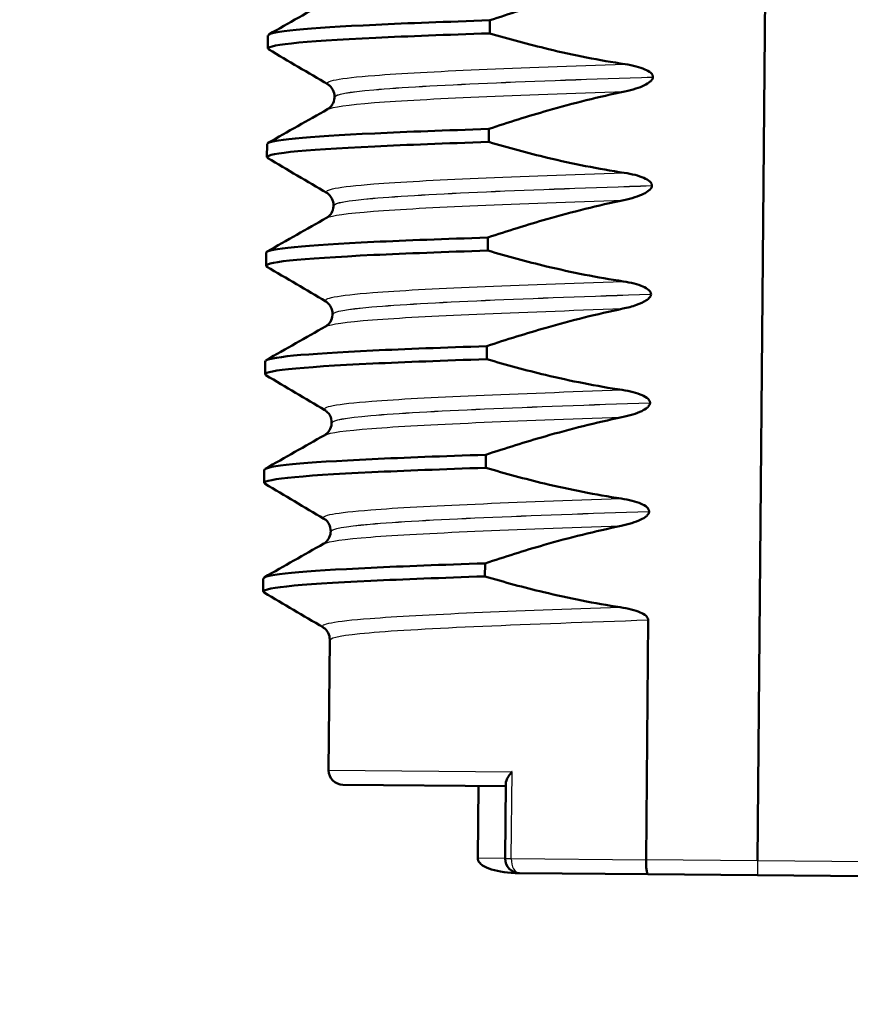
# Model space of a CAD drawing. Header units: millimetres. Extents: x 100 to 2000, y 93 to 2870.
# Tile 25 of 39: x 489 to 501, y 1648 to 1661. Entities that reach past the tile are written whole.
import ezdxf

# ---------------------------------------------------------------- set-up
doc = ezdxf.new("R2010")
doc.units = ezdxf.units.MM
doc.header["$LTSCALE"] = 10
for name, color, linetype, lineweight in [('Dimensions(ISO)', 7, 'Continuous', 25), ('Hatch', 7, 'Continuous', 9), ('Visible Edges(ISO)', 7, 'Continuous', 50), ('Visible Tangent Edges(ISO)', 7, 'Continuous', 25)]:
    doc.layers.add(name, color=color, linetype=linetype, lineweight=lineweight)
doc.styles.add('Text_3.5mm', font='arial.ttf', dxfattribs={"width": 0.9})
doc.dimstyles.new('KS-STANDARD', dxfattribs={"dimscale": 10, "dimtxt": 3.5, "dimasz": 2.5, "dimexe": 3.175, "dimexo": 0, "dimgap": 0.8, "dimtad": 1, "dimdec": 1, "dimrnd": 1e-08, "dimtxsty": 'Text_3.5mm', "dimcen": 0.09, "dimdle": 10, "dimclrd": 7, "dimclre": 7, "dimclrt": 7, "dimadec": 0, "dimazin": 2, "dimtfac": 0.714286, "dimtdec": 4, "dimtmove": 0, "dimatfit": 3, "dimfxl": 0, "dimtolj": 1, "dimlwd": 25, "dimlwe": 25, "dimarcsym": 0})

# ---------------------------------------------------------------- blocks, each defined once
blk = doc.blocks.new('*D11')
at = {"layer": 'Defpoints', "color": 0, "linetype": 'Continuous'}
for p in [(650.425, 2048.969), (399.025, 1756.687), (650.425, 1559.598)]:
    blk.add_point(p, dxfattribs=at)
at = {"layer": 'Dimensions(ISO)', "color": 7, "linetype": 'Continuous', "lineweight": 25}
for p, q in [((399.025, 1756.687), (399.025, 2080.719)), ((650.425, 1559.598), (650.425, 2080.719)), ((424.025, 2048.969), (625.425, 2048.969))]:
    blk.add_line(p, q, dxfattribs=at)
at = {"layer": 'Dimensions(ISO)', "color": 7, "linetype": 'Continuous'}
for points in [[(424.025, 2053.136), (424.025, 2044.802), (399.025, 2048.969)], [(625.425, 2053.136), (625.425, 2044.802), (650.425, 2048.969)]]:
    blk.add_solid(points, dxfattribs=at)
at = {"layer": 'Dimensions(ISO)', "color": 7, "linetype": 'Continuous', "lineweight": 25, "insert": (493.199, 2074.839), "char_height": 35, "attachment_point": 4, "style": 'Text_3.5mm'}
blk.add_mtext('\\A1;251', dxfattribs=at)

msp = doc.modelspace()

# ---------------------------------------------------------------- hatches: boundary and pattern name
at = {"layer": 'Hatch'}
h = msp.add_hatch(dxfattribs=at)
h.set_pattern_fill('ANSI31', color=256, scale=254, angle=90, style=0)
h.set_pattern_definition([(135, (0, 0), (-22.45064, -22.45064), [])])
edge = h.paths.add_edge_path()
edge.add_line((590.425, 1546.995), (605.755, 1546.995))
edge.add_line((605.755, 1546.995), (605.619, 1548.937))
edge.add_ellipse((605.321, 1547.775), major_axis=(1.199, -0.042), ratio=1, start_angle=77.607, end_angle=90)
edge.add_line((605.363, 1548.974), (593.404, 1549.392))
edge.add_ellipse((593.408, 1549.492), major_axis=(-0.0999, 0.0035), ratio=1, start_angle=0, end_angle=90, ccw=False)
edge.add_line((593.308, 1549.495), (593.322, 1549.895))
edge.add_ellipse((593.422, 1549.891), major_axis=(0.0035, 0.0999), ratio=1, start_angle=2, end_angle=90, ccw=False)
edge.add_line((593.422, 1549.991), (605.546, 1549.991))
edge.add_line((605.546, 1549.991), (605.475, 1550.999))
edge.add_ellipse((604.478, 1550.929), major_axis=(-0.07, 0.998), ratio=1, start_angle=270, end_angle=341)
edge.add_line((604.736, 1551.895), (594.691, 1554.587))
edge.add_ellipse((594.95, 1555.553), major_axis=(-0.966, 0.259), ratio=1, start_angle=54.5, end_angle=90, ccw=False)
edge.add_line((594.178, 1554.917), (592.514, 1556.935))
edge.add_ellipse((593.286, 1557.572), major_axis=(-0.636, 0.772), ratio=1, start_angle=54.5, end_angle=90, ccw=False)
edge.add_line((592.288, 1557.502), (592.141, 1559.598))
edge.add_ellipse((588.65, 1559.354), major_axis=(-0.244, 3.491), ratio=1, start_angle=270, end_angle=353)
edge.add_line((588.833, 1562.849), (564.358, 1564.132))
edge.add_spline(control_points=[(564.358, 1564.132), (562.726, 1564.218), (561.119, 1564.569), (558.081, 1565.777), (556.672, 1566.626), (553.938, 1568.95), (552.712, 1570.494), (550.919, 1573.964), (550.371, 1575.858), (550.201, 1577.804)], knot_values=[-2.152597, -2.152597, -2.152597, -2.152597, -1.662265, -1.662265, -1.171933, -1.171933, -0.585967, -0.585967, 0, 0, 0, 0], degree=3, periodic=0)
edge.add_line((550.201, 1577.804), (534.986, 1751.712))
edge.add_ellipse((533.491, 1751.581), major_axis=(-0.131, 1.494), ratio=1, start_angle=270, end_angle=354.5)
edge.add_line((533.504, 1753.081), (516.004, 1753.234))
edge.add_line((516.004, 1753.234), (516.004, 1746.734))
edge.add_line((516.004, 1746.734), (517.725, 1746.718))
edge.add_ellipse((517.716, 1745.719), major_axis=(1, -0.009), ratio=1, start_angle=10, end_angle=90, ccw=False)
edge.add_line((518.702, 1745.884), (518.914, 1744.621))
edge.add_ellipse((519.407, 1744.704), major_axis=(0.083, -0.493), ratio=1, start_angle=270, end_angle=350)
edge.add_line((519.402, 1744.204), (525.54, 1744.15))
edge.add_ellipse((525.501, 1739.65), major_axis=(4.5, -0.039), ratio=1, start_angle=5.5, end_angle=90, ccw=False)
edge.add_line((529.984, 1740.043), (544.563, 1573.397))
edge.add_spline(control_points=[(544.563, 1573.397), (544.753, 1571.226), (545.297, 1569.101), (547.048, 1565.11), (548.244, 1563.27), (551.468, 1559.737), (553.582, 1558.174), (558.29, 1555.947), (560.84, 1555.304), (563.44, 1555.168)], knot_values=[-2.870129, -2.870129, -2.870129, -2.870129, -2.216354, -2.216354, -1.562578, -1.562578, -0.781289, -0.781289, 0, 0, 0, 0], degree=3, periodic=0)
edge.add_line((563.44, 1555.168), (577.941, 1554.408))
edge.add_ellipse((577.418, 1544.422), major_axis=(9.986, -0.523), ratio=1, start_angle=37.8602, end_angle=90, ccw=False)
edge.add_ellipse((593.829, 1555.853), major_axis=(5.716, -8.205), ratio=1, start_angle=270, end_angle=302.2923)
edge.add_ellipse((590.425, 1546.495), major_axis=(0.143, 0.479), ratio=1, start_angle=16.5598, end_angle=90, ccw=False)
edge = h.paths.add_edge_path()
edge.add_line((484.911, 1753.505), (467.538, 1753.657))
edge.add_ellipse((467.564, 1756.657), major_axis=(-3, 0.026), ratio=1, start_angle=5.5, end_angle=90, ccw=False)
edge.add_line((464.576, 1756.395), (464.145, 1761.318))
edge.add_ellipse((462.651, 1761.187), major_axis=(-0.131, 1.494), ratio=1, start_angle=270, end_angle=355)
edge.add_line((462.651, 1762.687), (445.844, 1762.687))
edge.add_ellipse((445.844, 1761.187), major_axis=(-1.5, 0), ratio=1, start_angle=270, end_angle=356)
edge.add_line((444.347, 1761.292), (444.025, 1756.687))
edge.add_line((444.025, 1756.687), (450.025, 1756.687))
edge.add_line((450.025, 1756.687), (450.874, 1756.687))
edge.add_ellipse((450.874, 1755.687), major_axis=(1, 0), ratio=1, start_angle=0, end_angle=90, ccw=False)
edge.add_line((451.874, 1755.687), (451.874, 1752.702))
edge.add_ellipse((449.567, 1750.784), major_axis=(1.918, -2.307), ratio=1, start_angle=65.2703, end_angle=90, ccw=False)
edge.add_line((452.465, 1751.561), (453.637, 1747.187))
edge.add_line((453.637, 1747.187), (460.311, 1747.771))
edge.add_line((460.311, 1747.771), (460.573, 1744.783))
edge.add_line((460.573, 1744.783), (454.425, 1744.245))
edge.add_line((454.425, 1744.245), (455.854, 1738.911))
edge.add_ellipse((458.752, 1739.687), major_axis=(0.776, -2.898), ratio=1, start_angle=270, end_angle=345)
edge.add_line((458.752, 1736.687), (460.898, 1736.687))
edge.add_ellipse((460.898, 1739.687), major_axis=(3, 0), ratio=1, start_angle=270, end_angle=345.7615)
edge.add_line((463.806, 1738.949), (464.487, 1741.633))
edge.add_ellipse((468.364, 1740.649), major_axis=(0.984, 3.877), ratio=1, start_angle=13.7385, end_angle=90, ccw=False)
edge.add_line((468.399, 1744.649), (481.483, 1744.535))
edge.add_ellipse((481.488, 1745.035), major_axis=(0.5, -0.004), ratio=1, start_angle=270, end_angle=350)
edge.add_line((481.979, 1744.944), (482.212, 1746.202))
edge.add_ellipse((483.196, 1746.02), major_axis=(0.182, 0.983), ratio=1, start_angle=10, end_angle=90, ccw=False)
edge.add_line((483.204, 1747.02), (484.911, 1747.005))
edge.add_line((484.911, 1747.005), (484.911, 1753.505))
edge = h.paths.add_edge_path()
edge.add_line((705.458, 1546.995), (710.425, 1546.995))
edge.add_ellipse((710.425, 1546.495), major_axis=(0.5, 0), ratio=1, start_angle=16.5598, end_angle=90, ccw=False)
edge.add_ellipse((707.022, 1555.853), major_axis=(3.883, -9.215), ratio=1, start_angle=0, end_angle=32.2923)
edge.add_ellipse((723.433, 1544.422), major_axis=(5.716, 8.205), ratio=1, start_angle=37.8602, end_angle=90, ccw=False)
edge.add_line((722.909, 1554.408), (905.381, 1563.971))
edge.add_spline(control_points=[(905.381, 1563.971), (907.557, 1564.085), (909.7, 1564.554), (913.75, 1566.165), (915.63, 1567.295), (919.274, 1570.394), (920.909, 1572.453), (923.299, 1577.081), (924.031, 1579.606), (924.258, 1582.2)], knot_values=[-2.870129, -2.870129, -2.870129, -2.870129, -2.216354, -2.216354, -1.562578, -1.562578, -0.781289, -0.781289, 0, 0, 0, 0], degree=3, periodic=0)
edge.add_line((924.258, 1582.2), (935.37, 1709.219))
edge.add_ellipse((1034.99, 1700.503), major_axis=(8.716, 99.619), ratio=1, start_angle=77, end_angle=90, ccw=False)
edge.add_line((939.884, 1731.405), (941.439, 1736.189))
edge.add_ellipse((922.418, 1742.37), major_axis=(6.18, 19.021), ratio=1, start_angle=270, end_angle=273)
edge.add_line((941.736, 1737.193), (943.626, 1744.245))
edge.add_line((943.626, 1744.245), (937.478, 1744.783))
edge.add_line((937.478, 1744.783), (937.739, 1747.771))
edge.add_line((937.739, 1747.771), (944.414, 1747.187))
edge.add_line((944.414, 1747.187), (945.586, 1751.561))
edge.add_ellipse((948.484, 1750.784), major_axis=(0.776, 2.898), ratio=1, start_angle=65.2703, end_angle=90, ccw=False)
edge.add_line((946.176, 1752.702), (946.176, 1755.687))
edge.add_ellipse((947.176, 1755.687), major_axis=(0, 1), ratio=1, start_angle=0, end_angle=90, ccw=False)
edge.add_line((947.176, 1756.687), (948.025, 1756.687))
edge.add_line((948.025, 1756.687), (954.025, 1756.687))
edge.add_line((954.025, 1756.687), (953.703, 1761.292))
edge.add_ellipse((952.207, 1761.187), major_axis=(-0.105, 1.496), ratio=1, start_angle=270, end_angle=356)
edge.add_line((952.207, 1762.687), (935.4, 1762.687))
edge.add_ellipse((935.4, 1761.187), major_axis=(-1.5, 0), ratio=1, start_angle=270, end_angle=355)
edge.add_line((933.906, 1761.318), (918.62, 1586.607))
edge.add_spline(control_points=[(918.62, 1586.607), (918.478, 1584.979), (918.07, 1583.385), (916.757, 1580.391), (915.86, 1579.012), (913.442, 1576.362), (911.856, 1575.19), (908.325, 1573.519), (906.413, 1573.037), (904.462, 1572.935)], knot_values=[-2.152597, -2.152597, -2.152597, -2.152597, -1.662265, -1.662265, -1.171933, -1.171933, -0.585967, -0.585967, 0, 0, 0, 0], degree=3, periodic=0)
edge.add_line((904.462, 1572.935), (712.018, 1562.849))
edge.add_ellipse((712.201, 1559.354), major_axis=(-3.495, -0.183), ratio=1, start_angle=270, end_angle=353)
edge.add_line((708.709, 1559.598), (708.563, 1557.502))
edge.add_ellipse((707.565, 1557.572), major_axis=(-0.07, -0.998), ratio=1, start_angle=54.5, end_angle=90, ccw=False)
edge.add_line((708.337, 1556.935), (706.673, 1554.917))
edge.add_ellipse((705.901, 1555.553), major_axis=(-0.636, -0.772), ratio=1, start_angle=54.5, end_angle=90, ccw=False)
edge.add_line((706.16, 1554.587), (696.114, 1551.895))
edge.add_ellipse((696.373, 1550.929), major_axis=(-0.966, -0.259), ratio=1, start_angle=270, end_angle=341)
edge.add_line((695.376, 1550.999), (695.305, 1549.991))
edge.add_line((695.305, 1549.991), (707.429, 1549.991))
edge.add_ellipse((707.429, 1549.891), major_axis=(0.1, 0), ratio=1, start_angle=2, end_angle=90, ccw=False)
edge.add_line((707.529, 1549.895), (707.543, 1549.495))
edge.add_ellipse((707.443, 1549.492), major_axis=(0.0035, -0.0999), ratio=1, start_angle=0, end_angle=90, ccw=False)
edge.add_line((707.446, 1549.392), (695.488, 1548.974))
edge.add_ellipse((695.53, 1547.775), major_axis=(1.162, 0.298), ratio=1, start_angle=77.607, end_angle=90)
edge.add_line((695.231, 1548.937), (695.096, 1546.995))
edge.add_line((695.096, 1546.995), (705.458, 1546.995))

# ---------------------------------------------------------------- linework, layer by layer
at = {"layer": 'Visible Edges(ISO)'}
for p, q in [((499.618, 1649.873), (499.749, 1664.872)), ((495.915, 1661.308), (495.917, 1661.488)), ((492.85, 1661.099), (492.851, 1661.279)), ((498.171, 1660.704), (498.171, 1660.705)), ((493.77, 1660.431), (493.77, 1660.43)), ((495.902, 1659.807), (495.904, 1659.987)), ((492.837, 1659.598), (492.838, 1659.778)), ((498.158, 1659.203), (498.158, 1659.204)), ((493.757, 1658.93), (493.757, 1658.929)), ((495.889, 1658.306), (495.891, 1658.486)), ((492.824, 1658.097), (492.825, 1658.278)), ((498.145, 1657.703), (498.145, 1657.704)), ((493.744, 1657.429), (493.744, 1657.428)), ((495.876, 1656.805), (495.877, 1656.985)), ((492.811, 1656.596), (492.812, 1656.777)), ((498.132, 1656.202), (498.132, 1656.203)), ((493.731, 1655.928), (493.731, 1655.927)), ((495.863, 1655.304), (495.864, 1655.484)), ((492.797, 1655.095), (492.799, 1655.276)), ((498.119, 1654.701), (498.119, 1654.702)), ((493.718, 1654.427), (493.718, 1654.426)), ((495.85, 1653.803), (495.851, 1653.983)), ((492.784, 1653.595), (492.786, 1653.775)), ((498.077, 1649.886), (498.106, 1653.201)), ((493.705, 1652.927), (493.689, 1651.125)), ((493.887, 1650.923), (496.137, 1650.903)), ((495.759, 1650.907), (495.751, 1649.907)), ((496.137, 1650.941), (496.128, 1649.903)), ((498.103, 1649.686), (496.326, 1649.702)), ((498.103, 1649.686), (499.616, 1649.673)), ((499.616, 1649.673), (501.13, 1649.66))]:
    msp.add_line(p, q, dxfattribs=at)
for centre in [(493.889, 1651.123), (496.328, 1649.902)]:
    msp.add_arc(centre, 0.2, 179.5, 269.5, dxfattribs=at)
for points, knots in [([(495.917, 1661.488), (496.187, 1661.578), (496.459, 1661.663), (497.084, 1661.842), (497.439, 1661.932), (497.797, 1662.006)], [-0.1951068, -0.1951068, -0.1951068, -0.1951068, -0.109617, -0.109617, 0, 0, 0, 0]), ([(492.855, 1661.279), (492.862, 1661.333), (493.386, 1661.382), (494.341, 1661.427), (494.787, 1661.448), (495.32, 1661.468), (495.917, 1661.488)], [43.9822972, 43.9822972, 43.9822972, 43.9822972, 44.6532976, 44.6532976, 44.6532976, 44.9661308, 44.9661308, 44.9661308, 44.9661308]), ([(492.864, 1661.085), (492.769, 1661.144), (493.299, 1661.197), (494.34, 1661.247), (494.785, 1661.268), (495.319, 1661.288), (495.915, 1661.308)], [43.922106, 43.922106, 43.922106, 43.922106, 44.653298, 44.653298, 44.653298, 44.966131, 44.966131, 44.966131, 44.966131]), ([(497.787, 1660.882), (497.43, 1660.936), (497.077, 1661.006), (496.455, 1661.155), (496.184, 1661.228), (495.915, 1661.308)], [-0.1920259, -0.1920259, -0.1920259, -0.1920259, -0.0840256, -0.0840256, 0, 0, 0, 0]), ([(498.171, 1660.705), (498.171, 1660.71), (498.171, 1660.715), (498.168, 1660.724), (498.167, 1660.729), (498.159, 1660.744), (498.151, 1660.753), (498.12, 1660.782), (498.088, 1660.798), (497.991, 1660.841), (497.894, 1660.866), (497.787, 1660.882)], [-0.05473825, -0.05473825, -0.05473825, -0.05473825, -0.05269081, -0.05269081, -0.05054514, -0.05054514, -0.04561181, -0.04561181, -0.03251755, -0.03251755, 0, 0, 0, 0]), ([(497.783, 1660.505), (497.89, 1660.527), (497.986, 1660.557), (498.082, 1660.604), (498.112, 1660.621), (498.144, 1660.649), (498.154, 1660.659), (498.164, 1660.676), (498.167, 1660.682), (498.169, 1660.69), (498.17, 1660.693), (498.171, 1660.697), (498.171, 1660.699), (498.171, 1660.701), (498.171, 1660.702), (498.171, 1660.703), (498.171, 1660.703), (498.171, 1660.704), (498.171, 1660.704), (498.171, 1660.704)], [-0.03978694, -0.03978694, -0.03978694, -0.03978694, -0.01651478, -0.01651478, -0.0075637, -0.0075637, -0.00358267, -0.00358267, -0.00171374, -0.00171374, -0.00084489, -0.00084489, -0.00042059, -0.00042059, -0.00020999, -0.00020999, -0.00010493, -0.00010493, 0, 0, 0, 0]), ([(493.77, 1660.431), (493.77, 1660.465), (493.761, 1660.5), (493.736, 1660.549), (493.722, 1660.566), (493.697, 1660.591), (493.687, 1660.598), (493.679, 1660.603), (493.678, 1660.603), (493.677, 1660.604)], [0, 0, 0, 0, 0.01563679, 0.01563679, 0.02960477, 0.02960477, 0.04518607, 0.04518607, 0.04675566, 0.04675566, 0.04675566, 0.04675566]), ([(493.674, 1660.259), (493.681, 1660.264), (493.692, 1660.27), (493.717, 1660.293), (493.729, 1660.307), (493.755, 1660.349), (493.767, 1660.383), (493.77, 1660.422), (493.77, 1660.426), (493.77, 1660.43)], [0, 0, 0, 0, 0.01675146, 0.01675146, 0.02873921, 0.02873921, 0.0449543, 0.0449543, 0.04675997, 0.04675997, 0.04675997, 0.04675997]), ([(495.904, 1659.987), (496.174, 1660.077), (496.446, 1660.163), (497.071, 1660.341), (497.426, 1660.431), (497.783, 1660.505)], [-0.1951068, -0.1951068, -0.1951068, -0.1951068, -0.109617, -0.109617, 0, 0, 0, 0]), ([(492.841, 1659.778), (492.849, 1659.832), (493.373, 1659.881), (494.328, 1659.926), (494.774, 1659.947), (495.307, 1659.967), (495.904, 1659.987)], [37.6991118, 37.6991118, 37.6991118, 37.6991118, 38.3701123, 38.3701123, 38.3701123, 38.6829455, 38.6829455, 38.6829455, 38.6829455]), ([(492.85, 1659.584), (492.756, 1659.643), (493.286, 1659.696), (494.327, 1659.746), (494.772, 1659.767), (495.306, 1659.787), (495.902, 1659.807)], [37.638921, 37.638921, 37.638921, 37.638921, 38.370112, 38.370112, 38.370112, 38.682946, 38.682946, 38.682946, 38.682946]), ([(497.774, 1659.381), (497.417, 1659.435), (497.064, 1659.505), (496.442, 1659.654), (496.171, 1659.727), (495.902, 1659.807)], [-0.1920259, -0.1920259, -0.1920259, -0.1920259, -0.0840256, -0.0840256, 0, 0, 0, 0]), ([(498.158, 1659.204), (498.158, 1659.209), (498.158, 1659.214), (498.155, 1659.223), (498.153, 1659.228), (498.146, 1659.243), (498.138, 1659.252), (498.107, 1659.281), (498.075, 1659.297), (497.978, 1659.34), (497.881, 1659.365), (497.774, 1659.381)], [-0.05473825, -0.05473825, -0.05473825, -0.05473825, -0.05269081, -0.05269081, -0.05054514, -0.05054514, -0.04561181, -0.04561181, -0.03251755, -0.03251755, 0, 0, 0, 0]), ([(497.77, 1659.004), (497.877, 1659.026), (497.973, 1659.056), (498.069, 1659.103), (498.099, 1659.12), (498.131, 1659.148), (498.141, 1659.158), (498.151, 1659.175), (498.154, 1659.181), (498.156, 1659.189), (498.157, 1659.192), (498.158, 1659.196), (498.158, 1659.198), (498.158, 1659.2), (498.158, 1659.201), (498.158, 1659.202), (498.158, 1659.202), (498.158, 1659.203), (498.158, 1659.203), (498.158, 1659.203)], [-0.03978694, -0.03978694, -0.03978694, -0.03978694, -0.01651478, -0.01651478, -0.0075637, -0.0075637, -0.00358267, -0.00358267, -0.00171374, -0.00171374, -0.00084489, -0.00084489, -0.00042059, -0.00042059, -0.00020999, -0.00020999, -0.00010493, -0.00010493, 0, 0, 0, 0]), ([(493.757, 1658.93), (493.757, 1658.964), (493.748, 1658.999), (493.723, 1659.048), (493.709, 1659.065), (493.684, 1659.09), (493.673, 1659.097), (493.665, 1659.102), (493.665, 1659.102), (493.664, 1659.103)], [0, 0, 0, 0, 0.01563679, 0.01563679, 0.02960477, 0.02960477, 0.04518607, 0.04518607, 0.04675566, 0.04675566, 0.04675566, 0.04675566]), ([(493.661, 1658.759), (493.668, 1658.763), (493.679, 1658.769), (493.704, 1658.792), (493.716, 1658.806), (493.742, 1658.848), (493.754, 1658.882), (493.757, 1658.921), (493.757, 1658.925), (493.757, 1658.929)], [0, 0, 0, 0, 0.01675146, 0.01675146, 0.02873921, 0.02873921, 0.0449543, 0.0449543, 0.04675997, 0.04675997, 0.04675997, 0.04675997]), ([(495.891, 1658.486), (496.16, 1658.576), (496.433, 1658.662), (497.058, 1658.84), (497.413, 1658.93), (497.77, 1659.004)], [-0.1951068, -0.1951068, -0.1951068, -0.1951068, -0.109617, -0.109617, 0, 0, 0, 0]), ([(492.828, 1658.277), (492.835, 1658.331), (493.36, 1658.38), (494.315, 1658.425), (494.76, 1658.446), (495.294, 1658.466), (495.891, 1658.486)], [31.4159265, 31.4159265, 31.4159265, 31.4159265, 32.086927, 32.086927, 32.086927, 32.3997602, 32.3997602, 32.3997602, 32.3997602]), ([(492.837, 1658.083), (492.743, 1658.142), (493.273, 1658.195), (494.314, 1658.245), (494.759, 1658.266), (495.293, 1658.286), (495.889, 1658.306)], [31.355735, 31.355735, 31.355735, 31.355735, 32.086927, 32.086927, 32.086927, 32.39976, 32.39976, 32.39976, 32.39976]), ([(497.761, 1657.88), (497.404, 1657.934), (497.051, 1658.004), (496.428, 1658.153), (496.158, 1658.226), (495.889, 1658.306)], [-0.1920259, -0.1920259, -0.1920259, -0.1920259, -0.0840256, -0.0840256, 0, 0, 0, 0]), ([(498.145, 1657.704), (498.145, 1657.708), (498.145, 1657.713), (498.142, 1657.723), (498.14, 1657.727), (498.133, 1657.742), (498.125, 1657.751), (498.094, 1657.78), (498.062, 1657.796), (497.965, 1657.839), (497.868, 1657.864), (497.761, 1657.88)], [-0.05473825, -0.05473825, -0.05473825, -0.05473825, -0.05269081, -0.05269081, -0.05054514, -0.05054514, -0.04561181, -0.04561181, -0.03251755, -0.03251755, 0, 0, 0, 0]), ([(497.757, 1657.503), (497.819, 1657.516), (497.883, 1657.533), (497.998, 1657.573), (498.046, 1657.595), (498.097, 1657.629), (498.113, 1657.642), (498.132, 1657.664), (498.137, 1657.672), (498.143, 1657.688), (498.145, 1657.695), (498.145, 1657.703)], [-0.03714578, -0.03714578, -0.03714578, -0.03714578, -0.02352479, -0.02352479, -0.01076423, -0.01076423, -0.00516478, -0.00516478, -0.00220521, -0.00220521, 0, 0, 0, 0]), ([(493.744, 1657.429), (493.744, 1657.464), (493.735, 1657.498), (493.71, 1657.547), (493.696, 1657.564), (493.671, 1657.589), (493.66, 1657.596), (493.652, 1657.601), (493.652, 1657.601), (493.651, 1657.602)], [0, 0, 0, 0, 0.01563679, 0.01563679, 0.02960477, 0.02960477, 0.04518607, 0.04518607, 0.04675566, 0.04675566, 0.04675566, 0.04675566]), ([(493.648, 1657.258), (493.655, 1657.262), (493.666, 1657.268), (493.691, 1657.291), (493.703, 1657.305), (493.729, 1657.347), (493.741, 1657.381), (493.744, 1657.42), (493.744, 1657.424), (493.744, 1657.428)], [0, 0, 0, 0, 0.01675146, 0.01675146, 0.02873921, 0.02873921, 0.0449543, 0.0449543, 0.04675997, 0.04675997, 0.04675997, 0.04675997]), ([(495.877, 1656.985), (496.147, 1657.075), (496.42, 1657.161), (497.045, 1657.339), (497.399, 1657.429), (497.757, 1657.503)], [-0.1951068, -0.1951068, -0.1951068, -0.1951068, -0.109617, -0.109617, 0, 0, 0, 0]), ([(492.815, 1656.777), (492.822, 1656.83), (493.347, 1656.879), (494.302, 1656.924), (494.747, 1656.945), (495.281, 1656.965), (495.877, 1656.985)], [25.1327412, 25.1327412, 25.1327412, 25.1327412, 25.8037417, 25.8037417, 25.8037417, 26.1165749, 26.1165749, 26.1165749, 26.1165749]), ([(492.824, 1656.582), (492.73, 1656.641), (493.259, 1656.695), (494.3, 1656.744), (494.746, 1656.765), (495.28, 1656.785), (495.876, 1656.805)], [25.07255, 25.07255, 25.07255, 25.07255, 25.803742, 25.803742, 25.803742, 26.116575, 26.116575, 26.116575, 26.116575]), ([(497.747, 1656.379), (497.391, 1656.433), (497.038, 1656.503), (496.415, 1656.652), (496.144, 1656.725), (495.876, 1656.805)], [-0.1920259, -0.1920259, -0.1920259, -0.1920259, -0.0840256, -0.0840256, 0, 0, 0, 0]), ([(498.132, 1656.203), (498.132, 1656.207), (498.131, 1656.212), (498.129, 1656.222), (498.127, 1656.226), (498.12, 1656.241), (498.112, 1656.25), (498.081, 1656.279), (498.049, 1656.295), (497.952, 1656.338), (497.855, 1656.363), (497.747, 1656.379)], [-0.05473825, -0.05473825, -0.05473825, -0.05473825, -0.05269081, -0.05269081, -0.05054514, -0.05054514, -0.04561181, -0.04561181, -0.03251755, -0.03251755, 0, 0, 0, 0]), ([(497.744, 1656.002), (497.85, 1656.024), (497.947, 1656.054), (498.043, 1656.101), (498.072, 1656.118), (498.105, 1656.146), (498.114, 1656.157), (498.125, 1656.173), (498.127, 1656.179), (498.13, 1656.187), (498.131, 1656.19), (498.132, 1656.195), (498.132, 1656.196), (498.132, 1656.198), (498.132, 1656.199), (498.132, 1656.2), (498.132, 1656.2), (498.132, 1656.201), (498.132, 1656.201), (498.132, 1656.202)], [-0.03978694, -0.03978694, -0.03978694, -0.03978694, -0.01651478, -0.01651478, -0.0075637, -0.0075637, -0.00358267, -0.00358267, -0.00171374, -0.00171374, -0.00084489, -0.00084489, -0.00042059, -0.00042059, -0.00020999, -0.00020999, -0.00010493, -0.00010493, 0, 0, 0, 0]), ([(493.731, 1655.928), (493.731, 1655.963), (493.722, 1655.997), (493.697, 1656.046), (493.683, 1656.063), (493.658, 1656.088), (493.647, 1656.095), (493.639, 1656.1), (493.639, 1656.1), (493.638, 1656.101)], [0, 0, 0, 0, 0.01563679, 0.01563679, 0.02960477, 0.02960477, 0.04518607, 0.04518607, 0.04675566, 0.04675566, 0.04675566, 0.04675566]), ([(493.635, 1655.757), (493.642, 1655.761), (493.653, 1655.767), (493.678, 1655.791), (493.69, 1655.804), (493.716, 1655.846), (493.728, 1655.88), (493.731, 1655.92), (493.731, 1655.923), (493.731, 1655.927)], [0, 0, 0, 0, 0.01675146, 0.01675146, 0.02873921, 0.02873921, 0.0449543, 0.0449543, 0.04675997, 0.04675997, 0.04675997, 0.04675997]), ([(495.864, 1655.484), (496.134, 1655.574), (496.407, 1655.66), (497.031, 1655.839), (497.386, 1655.928), (497.744, 1656.002)], [-0.1951068, -0.1951068, -0.1951068, -0.1951068, -0.109617, -0.109617, 0, 0, 0, 0]), ([(492.802, 1655.276), (492.809, 1655.329), (493.334, 1655.378), (494.289, 1655.423), (494.734, 1655.444), (495.268, 1655.464), (495.864, 1655.484)], [18.8495559, 18.8495559, 18.8495559, 18.8495559, 19.5205564, 19.5205564, 19.5205564, 19.8333896, 19.8333896, 19.8333896, 19.8333896]), ([(492.811, 1655.081), (492.717, 1655.14), (493.246, 1655.194), (494.287, 1655.243), (494.733, 1655.264), (495.266, 1655.284), (495.863, 1655.304)], [18.789365, 18.789365, 18.789365, 18.789365, 19.520556, 19.520556, 19.520556, 19.83339, 19.83339, 19.83339, 19.83339]), ([(497.734, 1654.878), (497.378, 1654.932), (497.025, 1655.002), (496.402, 1655.151), (496.131, 1655.224), (495.863, 1655.304)], [-0.1920259, -0.1920259, -0.1920259, -0.1920259, -0.0840256, -0.0840256, 0, 0, 0, 0]), ([(498.119, 1654.702), (498.119, 1654.706), (498.118, 1654.711), (498.116, 1654.721), (498.114, 1654.725), (498.106, 1654.74), (498.099, 1654.749), (498.068, 1654.778), (498.036, 1654.795), (497.938, 1654.837), (497.841, 1654.862), (497.734, 1654.878)], [-0.05473825, -0.05473825, -0.05473825, -0.05473825, -0.05269081, -0.05269081, -0.05054514, -0.05054514, -0.04561181, -0.04561181, -0.03251755, -0.03251755, 0, 0, 0, 0]), ([(497.731, 1654.501), (497.837, 1654.523), (497.933, 1654.553), (498.03, 1654.6), (498.059, 1654.617), (498.092, 1654.645), (498.101, 1654.656), (498.112, 1654.672), (498.114, 1654.678), (498.117, 1654.687), (498.118, 1654.689), (498.118, 1654.694), (498.119, 1654.695), (498.119, 1654.697), (498.119, 1654.698), (498.119, 1654.699), (498.119, 1654.699), (498.119, 1654.7), (498.119, 1654.7), (498.119, 1654.701)], [-0.03978694, -0.03978694, -0.03978694, -0.03978694, -0.01651478, -0.01651478, -0.0075637, -0.0075637, -0.00358267, -0.00358267, -0.00171374, -0.00171374, -0.00084489, -0.00084489, -0.00042059, -0.00042059, -0.00020999, -0.00020999, -0.00010493, -0.00010493, 0, 0, 0, 0]), ([(493.718, 1654.427), (493.718, 1654.462), (493.709, 1654.496), (493.684, 1654.545), (493.67, 1654.562), (493.645, 1654.587), (493.634, 1654.594), (493.626, 1654.599), (493.625, 1654.6), (493.625, 1654.6)], [0, 0, 0, 0, 0.01563679, 0.01563679, 0.02960477, 0.02960477, 0.04518607, 0.04518607, 0.04675566, 0.04675566, 0.04675566, 0.04675566]), ([(493.622, 1654.256), (493.629, 1654.26), (493.64, 1654.266), (493.665, 1654.29), (493.677, 1654.303), (493.703, 1654.346), (493.715, 1654.379), (493.717, 1654.419), (493.718, 1654.423), (493.718, 1654.426)], [0, 0, 0, 0, 0.01675146, 0.01675146, 0.02873921, 0.02873921, 0.0449543, 0.0449543, 0.04675997, 0.04675997, 0.04675997, 0.04675997]), ([(495.851, 1653.983), (496.121, 1654.073), (496.394, 1654.159), (497.018, 1654.338), (497.373, 1654.427), (497.731, 1654.501)], [-0.1951068, -0.1951068, -0.1951068, -0.1951068, -0.109617, -0.109617, 0, 0, 0, 0]), ([(492.789, 1653.775), (492.796, 1653.828), (493.321, 1653.877), (494.276, 1653.922), (494.721, 1653.943), (495.255, 1653.963), (495.851, 1653.983)], [12.5663706, 12.5663706, 12.5663706, 12.5663706, 13.2373711, 13.2373711, 13.2373711, 13.5502043, 13.5502043, 13.5502043, 13.5502043]), ([(492.798, 1653.58), (492.704, 1653.639), (493.233, 1653.693), (494.274, 1653.742), (494.72, 1653.763), (495.253, 1653.783), (495.85, 1653.803)], [12.506179, 12.506179, 12.506179, 12.506179, 13.237371, 13.237371, 13.237371, 13.550204, 13.550204, 13.550204, 13.550204]), ([(497.721, 1653.377), (497.365, 1653.431), (497.012, 1653.501), (496.389, 1653.65), (496.118, 1653.723), (495.85, 1653.803)], [-0.1920259, -0.1920259, -0.1920259, -0.1920259, -0.0840256, -0.0840256, 0, 0, 0, 0]), ([(498.106, 1653.201), (498.106, 1653.205), (498.105, 1653.21), (498.103, 1653.22), (498.101, 1653.224), (498.093, 1653.239), (498.086, 1653.248), (498.055, 1653.277), (498.023, 1653.294), (497.925, 1653.336), (497.828, 1653.361), (497.721, 1653.377)], [-0.05473825, -0.05473825, -0.05473825, -0.05473825, -0.05269081, -0.05269081, -0.05054514, -0.05054514, -0.04561181, -0.04561181, -0.03251755, -0.03251755, 0, 0, 0, 0]), ([(493.705, 1652.927), (493.705, 1652.961), (493.696, 1652.995), (493.671, 1653.044), (493.657, 1653.061), (493.632, 1653.086), (493.621, 1653.093), (493.613, 1653.098), (493.612, 1653.099), (493.612, 1653.099)], [0, 0, 0, 0, 0.01563679, 0.01563679, 0.02960477, 0.02960477, 0.04518607, 0.04518607, 0.04675566, 0.04675566, 0.04675566, 0.04675566]), ([(496.137, 1650.941), (496.137, 1650.953), (496.14, 1650.967), (496.153, 1651), (496.163, 1651.019), (496.189, 1651.059), (496.205, 1651.08), (496.223, 1651.101), (496.223, 1651.102), (496.224, 1651.102)], [-0.0249608, -0.0249608, -0.0249608, -0.0249608, -0.0176704, -0.0176704, -0.00896191, -0.00896191, 0, 0, 0.00025135, 0.00025135, 0.00025135, 0.00025135]), ([(496.326, 1649.702), (496.324, 1649.702), (496.322, 1649.702), (496.174, 1649.703), (496.042, 1649.721), (495.89, 1649.769), (495.848, 1649.788), (495.801, 1649.82), (495.785, 1649.833), (495.765, 1649.858), (495.759, 1649.868), (495.752, 1649.888), (495.75, 1649.897), (495.751, 1649.907)], [-0.00065279, -0.00065279, -0.00065279, -0.00065279, 0, 0, 0.04589539, 0.04589539, 0.06927522, 0.06927522, 0.08143928, 0.08143928, 0.08852119, 0.08852119, 0.0941345, 0.0941345, 0.0941345, 0.0941345]), ([(498.103, 1649.686), (498.103, 1649.686), (498.102, 1649.686), (498.099, 1649.686), (498.095, 1649.692), (498.089, 1649.713), (498.086, 1649.728), (498.081, 1649.765), (498.079, 1649.787), (498.077, 1649.835), (498.077, 1649.86), (498.077, 1649.886)], [-0.00020339, -0.00020339, -0.00020339, -0.00020339, 0, 0, 0.00804673, 0.00804673, 0.01590152, 0.01590152, 0.02369086, 0.02369086, 0.03144759, 0.03144759, 0.03144759, 0.03144759])]:
    msp.add_open_spline(points, degree=3, knots=knots, dxfattribs=at)
for points in [[(492.864, 1661.294), (493.138, 1661.449), (493.413, 1661.605), (493.687, 1661.76)], [(493.677, 1660.604), (493.406, 1660.764), (493.134, 1660.924), (492.862, 1661.085)], [(492.851, 1659.793), (493.125, 1659.948), (493.4, 1660.104), (493.674, 1660.259)], [(493.664, 1659.103), (493.392, 1659.263), (493.121, 1659.423), (492.849, 1659.584)], [(492.838, 1658.292), (493.112, 1658.447), (493.387, 1658.603), (493.661, 1658.759)], [(493.651, 1657.602), (493.379, 1657.762), (493.108, 1657.923), (492.836, 1658.083)], [(492.825, 1656.791), (493.099, 1656.946), (493.374, 1657.102), (493.648, 1657.258)], [(493.638, 1656.101), (493.366, 1656.261), (493.095, 1656.422), (492.823, 1656.582)], [(492.812, 1655.29), (493.086, 1655.445), (493.36, 1655.601), (493.635, 1655.757)], [(493.625, 1654.6), (493.353, 1654.76), (493.081, 1654.921), (492.81, 1655.081)], [(492.798, 1653.789), (493.073, 1653.945), (493.347, 1654.1), (493.622, 1654.256)], [(493.612, 1653.099), (493.34, 1653.259), (493.068, 1653.42), (492.797, 1653.58)]]:
    msp.add_open_spline(points, degree=3, dxfattribs=at)
at = {"layer": 'Visible Tangent Edges(ISO)'}
for p, q in [((493.689, 1651.125), (496.224, 1651.102)), ((496.213, 1649.903), (496.224, 1651.102)), ((496.128, 1649.903), (495.751, 1649.907)), ((496.128, 1649.903), (496.213, 1649.903)), ((496.213, 1649.903), (498.077, 1649.886)), ((499.618, 1649.873), (498.077, 1649.886)), ((501.159, 1649.859), (499.618, 1649.873))]:
    msp.add_line(p, q, dxfattribs=at)
msp.add_ellipse((496.328, 1649.902), major_axis=(-0.002, -0.2), ratio=0.573258, start_param=4.712389, end_param=6.283185, dxfattribs=at)
for points, knots in [([(493.685, 1660.604), (493.614, 1660.647), (493.83, 1660.688), (494.326, 1660.727), (495.037, 1660.783), (496.307, 1660.833), (497.787, 1660.882)], [43.913994, 43.913994, 43.913994, 43.913994, 44.454593, 44.454593, 44.454593, 45.228775, 45.228775, 45.228775, 45.228775]), ([(493.779, 1660.431), (493.779, 1660.465), (493.957, 1660.498), (494.313, 1660.529), (495.039, 1660.593), (496.492, 1660.65), (498.171, 1660.705)], [43.982297, 43.982297, 43.982297, 43.982297, 44.412828, 44.412828, 44.412828, 45.290612, 45.290612, 45.290612, 45.290612]), ([(493.779, 1660.43), (493.779, 1660.464), (493.957, 1660.497), (494.313, 1660.528), (495.039, 1660.592), (496.492, 1660.649), (498.171, 1660.704)], [37.699112, 37.699112, 37.699112, 37.699112, 38.129643, 38.129643, 38.129643, 39.007427, 39.007427, 39.007427, 39.007427]), ([(493.683, 1660.259), (493.738, 1660.291), (493.952, 1660.321), (494.323, 1660.35), (495.034, 1660.406), (496.303, 1660.456), (497.783, 1660.505)], [37.767415, 37.767415, 37.767415, 37.767415, 38.171407, 38.171407, 38.171407, 38.945589, 38.945589, 38.945589, 38.945589]), ([(493.672, 1659.103), (493.601, 1659.146), (493.817, 1659.188), (494.313, 1659.226), (495.024, 1659.282), (496.294, 1659.332), (497.774, 1659.381)], [37.630809, 37.630809, 37.630809, 37.630809, 38.171407, 38.171407, 38.171407, 38.945589, 38.945589, 38.945589, 38.945589]), ([(493.766, 1658.93), (493.766, 1658.965), (493.944, 1658.997), (494.3, 1659.028), (495.026, 1659.092), (496.479, 1659.149), (498.158, 1659.204)], [37.699112, 37.699112, 37.699112, 37.699112, 38.129643, 38.129643, 38.129643, 39.007427, 39.007427, 39.007427, 39.007427]), ([(493.766, 1658.929), (493.766, 1658.964), (493.944, 1658.996), (494.3, 1659.027), (495.026, 1659.091), (496.479, 1659.148), (498.158, 1659.203)], [31.415927, 31.415927, 31.415927, 31.415927, 31.846458, 31.846458, 31.846458, 32.724241, 32.724241, 32.724241, 32.724241]), ([(493.67, 1658.758), (493.725, 1658.79), (493.939, 1658.82), (494.31, 1658.849), (495.021, 1658.905), (496.29, 1658.955), (497.77, 1659.004)], [31.484229, 31.484229, 31.484229, 31.484229, 31.888222, 31.888222, 31.888222, 32.662404, 32.662404, 32.662404, 32.662404]), ([(493.658, 1657.602), (493.588, 1657.645), (493.804, 1657.687), (494.3, 1657.725), (495.011, 1657.781), (496.281, 1657.831), (497.761, 1657.88)], [31.347624, 31.347624, 31.347624, 31.347624, 31.888222, 31.888222, 31.888222, 32.662404, 32.662404, 32.662404, 32.662404]), ([(493.753, 1657.429), (493.753, 1657.464), (493.931, 1657.496), (494.287, 1657.527), (495.013, 1657.591), (496.466, 1657.648), (498.145, 1657.704)], [31.415927, 31.415927, 31.415927, 31.415927, 31.846458, 31.846458, 31.846458, 32.724241, 32.724241, 32.724241, 32.724241]), ([(493.753, 1657.428), (493.753, 1657.463), (493.931, 1657.495), (494.287, 1657.526), (495.013, 1657.59), (496.466, 1657.647), (498.145, 1657.703)], [25.132741, 25.132741, 25.132741, 25.132741, 25.563272, 25.563272, 25.563272, 26.441056, 26.441056, 26.441056, 26.441056]), ([(493.656, 1657.258), (493.712, 1657.289), (493.926, 1657.32), (494.297, 1657.348), (495.007, 1657.404), (496.277, 1657.454), (497.757, 1657.503)], [25.201044, 25.201044, 25.201044, 25.201044, 25.605037, 25.605037, 25.605037, 26.379219, 26.379219, 26.379219, 26.379219]), ([(493.645, 1656.101), (493.575, 1656.144), (493.791, 1656.186), (494.287, 1656.224), (494.998, 1656.28), (496.267, 1656.33), (497.747, 1656.379)], [25.064439, 25.064439, 25.064439, 25.064439, 25.605037, 25.605037, 25.605037, 26.379219, 26.379219, 26.379219, 26.379219]), ([(493.74, 1655.928), (493.74, 1655.963), (493.918, 1655.995), (494.274, 1656.027), (495, 1656.09), (496.453, 1656.147), (498.132, 1656.203)], [25.132741, 25.132741, 25.132741, 25.132741, 25.563272, 25.563272, 25.563272, 26.441056, 26.441056, 26.441056, 26.441056]), ([(493.74, 1655.927), (493.74, 1655.962), (493.918, 1655.994), (494.274, 1656.026), (495, 1656.089), (496.453, 1656.146), (498.132, 1656.202)], [18.849556, 18.849556, 18.849556, 18.849556, 19.280087, 19.280087, 19.280087, 20.157871, 20.157871, 20.157871, 20.157871]), ([(493.643, 1655.757), (493.699, 1655.788), (493.913, 1655.819), (494.284, 1655.847), (494.994, 1655.903), (496.264, 1655.954), (497.744, 1656.002)], [18.917859, 18.917859, 18.917859, 18.917859, 19.321851, 19.321851, 19.321851, 20.096033, 20.096033, 20.096033, 20.096033]), ([(493.632, 1654.6), (493.562, 1654.644), (493.778, 1654.685), (494.274, 1654.723), (494.985, 1654.779), (496.254, 1654.829), (497.734, 1654.878)], [18.781253, 18.781253, 18.781253, 18.781253, 19.321851, 19.321851, 19.321851, 20.096033, 20.096033, 20.096033, 20.096033]), ([(493.727, 1654.427), (493.727, 1654.462), (493.905, 1654.494), (494.261, 1654.526), (494.987, 1654.589), (496.44, 1654.646), (498.119, 1654.702)], [18.849556, 18.849556, 18.849556, 18.849556, 19.280087, 19.280087, 19.280087, 20.157871, 20.157871, 20.157871, 20.157871]), ([(493.727, 1654.426), (493.727, 1654.461), (493.905, 1654.493), (494.261, 1654.525), (494.987, 1654.588), (496.44, 1654.645), (498.119, 1654.701)], [12.566371, 12.566371, 12.566371, 12.566371, 12.996902, 12.996902, 12.996902, 13.874685, 13.874685, 13.874685, 13.874685]), ([(493.63, 1654.256), (493.685, 1654.287), (493.9, 1654.318), (494.271, 1654.347), (494.981, 1654.402), (496.251, 1654.453), (497.731, 1654.501)], [12.634673, 12.634673, 12.634673, 12.634673, 13.038666, 13.038666, 13.038666, 13.812848, 13.812848, 13.812848, 13.812848]), ([(493.619, 1653.099), (493.549, 1653.143), (493.765, 1653.184), (494.261, 1653.222), (494.971, 1653.278), (496.241, 1653.328), (497.721, 1653.377)], [12.498068, 12.498068, 12.498068, 12.498068, 13.038666, 13.038666, 13.038666, 13.812848, 13.812848, 13.812848, 13.812848]), ([(493.714, 1652.926), (493.714, 1652.961), (493.891, 1652.993), (494.248, 1653.025), (494.973, 1653.088), (496.427, 1653.145), (498.106, 1653.201)], [12.566371, 12.566371, 12.566371, 12.566371, 12.996902, 12.996902, 12.996902, 13.874685, 13.874685, 13.874685, 13.874685]), ([(499.618, 1649.873), (499.618, 1649.847), (499.618, 1649.82), (499.618, 1649.772), (499.617, 1649.75), (499.617, 1649.713), (499.617, 1649.698), (499.617, 1649.678), (499.616, 1649.673), (499.616, 1649.673)], [0, 0, 0, 0, 0.392705, 0.392705, 0.78541, 0.78541, 1.178115, 1.178115, 1.570821, 1.570821, 1.570821, 1.570821])]:
    msp.add_open_spline(points, degree=3, knots=knots, dxfattribs=at)

# ---------------------------------------------------------------- dimensions: what is measured, and where the dimension line sits
at = {"layer": 'Dimensions(ISO)', "color": 7, "linetype": 'Continuous', "lineweight": 25}
dim = msp.add_linear_dim(base=(650.425, 2048.969), p1=(399.025, 1756.687), p2=(650.425, 1559.598), angle=180, dimstyle='KS-STANDARD', override={"dimgap": 0.8, "dimdec": 0, "dimtol": 0, "dimlim": 0, "dimtp": 0, "dimtm": 0, "dimtdec": 4, "dimtofl": 0, "dimatfit": 1}, dxfattribs=at)
dim.commit()
dim.dimension.update_dxf_attribs({"geometry": '*D11', "text_midpoint": (525.225, 2048.969), "dimtype": 160})

doc.saveas('drawing.dxf')
